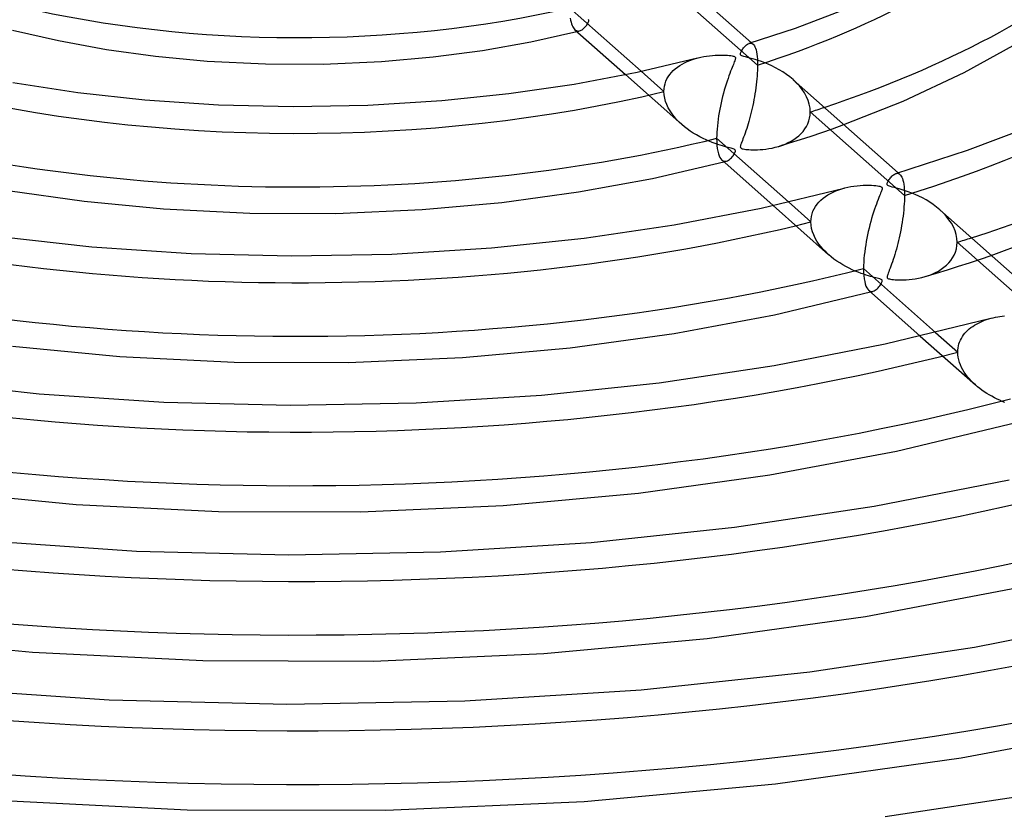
# Model space of a CAD drawing. Header units: millimetres. Extents: x -866 to 866, y -967 to 997.
# Tile 44 of 74: x -26 to 66, y 562 to 635. Entities that reach past the tile are written whole.
import ezdxf

# ---------------------------------------------------------------- set-up
doc = ezdxf.new("R2010")
doc.units = ezdxf.units.MM
doc.layers.add('HIDDEN', color=7, linetype='Continuous')
doc.layers.add('THICK', color=7, linetype='Continuous')

msp = doc.modelspace()

# ---------------------------------------------------------------- linework, layer by layer
at = {"layer": 'HIDDEN'}
for p, q in [((42.806, 630.908), (34.023, 638.702)), ((26.608, 634.319), (26.674, 634.38)), ((26.674, 634.38), (26.737, 634.445)), ((26.737, 634.445), (26.796, 634.513)), ((26.796, 634.513), (26.851, 634.581)), ((26.851, 634.581), (26.902, 634.65)), ((26.902, 634.65), (26.947, 634.718)), ((26.947, 634.718), (26.988, 634.784)), ((26.988, 634.784), (27.024, 634.848)), ((27.024, 634.848), (27.052, 634.909)), ((27.055, 635.148), (27.026, 635.173)), ((27.052, 634.909), (27.074, 634.964)), ((27.075, 635.121), (27.055, 635.148)), ((27.074, 634.964), (27.087, 635.014)), ((27.087, 635.09), (27.075, 635.121)), ((27.091, 635.055), (27.087, 635.09)), ((27.087, 635.014), (27.091, 635.055)), ((25.806, 634.216), (25.874, 634.164)), ((25.874, 634.164), (25.945, 634.127)), ((25.945, 634.127), (26.018, 634.103)), ((25.997, 634.046), (26.038, 634.056)), ((26.018, 634.103), (26.093, 634.092)), ((26.038, 634.056), (26.079, 634.067)), ((26.079, 634.067), (26.119, 634.077)), ((26.093, 634.092), (26.169, 634.094)), ((26.119, 634.077), (26.16, 634.087)), ((26.16, 634.087), (26.201, 634.097)), ((26.169, 634.094), (26.246, 634.109)), ((26.201, 634.097), (26.241, 634.107)), ((26.246, 634.109), (26.321, 634.134)), ((26.321, 634.134), (26.396, 634.168)), ((26.396, 634.168), (26.469, 634.212)), ((26.469, 634.212), (26.54, 634.262)), ((26.54, 634.262), (26.608, 634.319)), ((42.029, 632.946), (42.094, 632.961)), ((42.094, 632.961), (42.157, 632.966)), ((42.157, 632.966), (42.218, 632.959)), ((42.218, 632.959), (42.276, 632.942)), ((42.234, 633.008), (42.389, 632.871)), ((42.276, 632.942), (42.332, 632.913)), ((42.332, 632.913), (42.385, 632.874)), ((42.385, 632.874), (42.45, 632.806)), ((42.45, 632.806), (42.511, 632.718)), ((42.511, 632.718), (42.567, 632.611)), ((42.567, 632.611), (42.619, 632.481)), ((37.018, 631.534), (37.286, 631.607)), ((42.619, 632.481), (42.665, 632.328)), ((42.665, 632.328), (42.706, 632.152)), ((42.706, 632.152), (42.741, 631.95)), ((42.741, 631.95), (42.769, 631.724)), ((42.769, 631.724), (42.79, 631.475)), ((35.148, 630.579), (35.347, 630.736)), ((35.347, 630.736), (35.558, 630.882)), ((35.558, 630.882), (35.78, 631.017)), ((35.78, 631.017), (36.012, 631.142)), ((36.012, 631.142), (36.252, 631.255)), ((36.252, 631.255), (36.501, 631.358)), ((36.501, 631.358), (36.756, 631.451)), ((36.756, 631.451), (37.018, 631.534)), ((42.79, 631.475), (42.802, 631.203)), ((42.802, 631.203), (42.806, 630.908)), ((42.806, 630.908), (42.804, 630.667)), ((30.513, 630.039), (35.751, 625.391)), ((31.964, 630.344), (34.094, 628.453)), ((34.377, 629.628), (34.497, 629.84)), ((34.497, 629.84), (34.635, 630.041)), ((34.635, 630.041), (34.791, 630.232)), ((34.791, 630.232), (34.962, 630.411)), ((34.962, 630.411), (35.148, 630.579)), ((42.766, 629.897), (42.744, 629.627)), ((42.784, 630.161), (42.766, 629.897)), ((42.796, 630.418), (42.784, 630.161)), ((42.804, 630.667), (42.796, 630.418)), ((34.106, 628.701), (34.14, 628.943)), ((34.14, 628.943), (34.197, 629.179)), ((34.197, 629.179), (34.276, 629.407)), ((34.276, 629.407), (34.377, 629.628)), ((42.685, 629.076), (42.65, 628.799)), ((42.717, 629.352), (42.685, 629.076)), ((42.744, 629.627), (42.717, 629.352)), ((46.418, 629.278), (46.111, 629.567)), ((46.7, 628.973), (46.418, 629.278)), ((46.954, 628.654), (46.7, 628.973)), ((34.094, 628.453), (34.106, 628.701)), ((34.111, 628.147), (34.094, 628.453)), ((34.162, 627.841), (34.111, 628.147)), ((42.523, 627.972), (42.475, 627.701)), ((42.569, 628.246), (42.523, 627.972)), ((42.611, 628.522), (42.569, 628.246)), ((42.65, 628.799), (42.611, 628.522)), ((47.177, 628.321), (46.954, 628.654)), ((47.366, 627.977), (47.177, 628.321)), ((47.516, 627.624), (47.366, 627.977)), ((34.244, 627.537), (34.162, 627.841)), ((34.356, 627.236), (34.244, 627.537)), ((34.496, 626.942), (34.356, 627.236)), ((42.369, 627.167), (42.313, 626.906)), ((42.423, 627.432), (42.369, 627.167)), ((42.475, 627.701), (42.423, 627.432)), ((47.626, 627.267), (47.516, 627.624)), ((47.692, 626.909), (47.626, 627.267)), ((34.66, 626.657), (34.496, 626.942)), ((34.845, 626.381), (34.66, 626.657)), ((35.049, 626.116), (34.845, 626.381)), ((35.27, 625.862), (35.049, 626.116)), ((42.131, 626.152), (42.067, 625.912)), ((42.193, 626.398), (42.131, 626.152)), ((42.254, 626.65), (42.193, 626.398)), ((42.313, 626.906), (42.254, 626.65)), ((47.656, 625.987), (47.7, 626.266)), ((47.714, 626.553), (47.692, 626.909)), ((47.7, 626.266), (47.714, 626.553)), ((56.486, 618.769), (47.714, 626.553)), ((35.509, 625.616), (35.27, 625.862)), ((35.765, 625.379), (35.509, 625.616)), ((36.012, 625.171), (35.765, 625.379)), ((41.866, 625.222), (41.796, 625.004)), ((41.934, 625.447), (41.866, 625.222)), ((42.001, 625.676), (41.934, 625.447)), ((42.067, 625.912), (42.001, 625.676)), ((47.211, 624.967), (47.359, 625.205)), ((47.359, 625.205), (47.484, 625.455)), ((47.484, 625.455), (47.584, 625.717)), ((47.584, 625.717), (47.656, 625.987)), ((49.777, 624.988), (50.841, 625.371)), ((36.271, 624.969), (36.012, 625.171)), ((36.544, 624.775), (36.271, 624.969)), ((36.828, 624.589), (36.544, 624.775)), ((37.124, 624.41), (36.828, 624.589)), ((37.428, 624.242), (37.124, 624.41)), ((41.584, 624.388), (41.516, 624.205)), ((41.654, 624.585), (41.584, 624.388)), ((41.726, 624.791), (41.654, 624.585)), ((41.796, 625.004), (41.726, 624.791)), ((46.429, 624.164), (46.65, 624.344)), ((46.65, 624.344), (46.855, 624.537)), ((46.802, 623.984), (47.802, 624.312)), ((46.855, 624.537), (47.042, 624.745)), ((47.042, 624.745), (47.211, 624.967)), ((47.802, 624.312), (48.794, 624.646)), ((48.794, 624.646), (49.777, 624.988)), ((37.732, 624.087), (37.428, 624.242)), ((38.028, 623.948), (37.732, 624.087)), ((38.315, 623.823), (38.028, 623.948)), ((38.591, 623.713), (38.315, 623.823)), ((38.855, 623.615), (38.591, 623.713)), ((39.104, 623.529), (38.855, 623.615)), ((39.336, 623.455), (39.104, 623.529)), ((39.55, 623.391), (39.336, 623.455)), ((39.743, 623.336), (39.55, 623.391)), ((41.213, 623.377), (41.205, 623.32)), ((41.23, 623.448), (41.213, 623.377)), ((41.258, 623.535), (41.23, 623.448)), ((41.295, 623.637), (41.258, 623.535)), ((41.341, 623.755), (41.295, 623.637)), ((41.393, 623.889), (41.341, 623.755)), ((41.452, 624.039), (41.393, 623.889)), ((41.516, 624.205), (41.452, 624.039)), ((44.758, 623.345), (45.074, 623.448)), ((44.776, 623.35), (45.793, 623.663)), ((45.074, 623.448), (45.376, 623.566)), ((45.376, 623.566), (45.663, 623.696)), ((45.663, 623.696), (45.934, 623.84)), ((45.793, 623.663), (46.802, 623.984)), ((45.934, 623.84), (46.19, 623.995)), ((46.19, 623.995), (46.429, 624.164)), ((39.913, 623.29), (39.743, 623.336)), ((40.063, 623.251), (39.913, 623.29)), ((40.205, 623.214), (40.063, 623.251)), ((40.337, 623.18), (40.205, 623.214)), ((40.454, 623.147), (40.337, 623.18)), ((40.451, 622.381), (40.523, 622.474)), ((40.549, 623.117), (40.454, 623.147)), ((40.523, 622.474), (40.588, 622.566)), ((40.621, 623.088), (40.549, 623.117)), ((40.588, 622.566), (40.645, 622.656)), ((40.676, 623.059), (40.621, 623.088)), ((40.645, 622.656), (40.692, 622.743)), ((40.715, 623.026), (40.676, 623.059)), ((40.692, 622.743), (40.726, 622.822)), ((40.74, 622.989), (40.715, 623.026)), ((40.726, 622.822), (40.746, 622.89)), ((40.75, 622.945), (40.74, 622.989)), ((40.746, 622.89), (40.75, 622.945)), ((41.205, 623.32), (41.208, 623.273)), ((41.208, 623.273), (41.22, 623.235)), ((41.22, 623.235), (41.244, 623.203)), ((41.244, 623.203), (41.278, 623.175)), ((41.278, 623.175), (41.326, 623.15)), ((41.326, 623.15), (41.391, 623.128)), ((41.391, 623.128), (41.476, 623.106)), ((41.476, 623.106), (41.585, 623.087)), ((41.585, 623.087), (41.713, 623.069)), ((41.713, 623.069), (41.857, 623.054)), ((41.857, 623.054), (42.011, 623.042)), ((42.011, 623.042), (42.181, 623.034)), ((42.181, 623.034), (42.371, 623.028)), ((42.371, 623.028), (42.582, 623.028)), ((42.582, 623.028), (42.81, 623.033)), ((42.81, 623.033), (43.055, 623.046)), ((43.055, 623.046), (43.315, 623.067)), ((43.315, 623.067), (43.587, 623.097)), ((43.587, 623.097), (43.869, 623.139)), ((43.869, 623.139), (44.16, 623.193)), ((44.16, 623.193), (44.457, 623.261)), ((44.457, 623.261), (44.758, 623.345)), ((39.485, 622.078), (39.551, 622.028)), ((39.551, 622.028), (39.619, 621.992)), ((39.619, 621.992), (39.69, 621.97)), ((39.669, 621.915), (39.708, 621.925)), ((39.69, 621.97), (39.762, 621.96)), ((39.708, 621.925), (39.748, 621.935)), ((39.748, 621.935), (39.787, 621.945)), ((39.762, 621.96), (39.836, 621.963)), ((39.787, 621.945), (39.826, 621.956)), ((39.826, 621.956), (39.866, 621.966)), ((39.836, 621.963), (39.911, 621.978)), ((39.866, 621.966), (39.905, 621.976)), ((39.911, 621.978), (40.008, 622.013)), ((40.008, 622.013), (40.104, 622.065)), ((40.104, 622.065), (40.198, 622.131)), ((40.198, 622.131), (40.287, 622.207)), ((40.287, 622.207), (40.372, 622.292)), ((40.372, 622.292), (40.451, 622.381)), ((55.692, 620.819), (55.758, 620.834)), ((55.758, 620.834), (55.823, 620.838)), ((55.823, 620.838), (55.885, 620.831)), ((55.885, 620.831), (55.944, 620.813)), ((55.9, 620.881), (56.06, 620.739)), ((55.944, 620.813), (56.001, 620.783)), ((56.001, 620.783), (56.056, 620.743)), ((56.056, 620.743), (56.122, 620.674)), ((56.122, 620.674), (56.183, 620.587)), ((56.183, 620.587), (56.24, 620.479)), ((56.24, 620.479), (56.293, 620.349)), ((56.293, 620.349), (56.341, 620.196)), ((56.341, 620.196), (56.383, 620.018)), ((56.383, 620.018), (56.419, 619.816)), ((56.419, 619.816), (56.448, 619.59)), ((49.127, 618.681), (49.355, 618.829)), ((49.355, 618.829), (49.595, 618.966)), ((49.595, 618.966), (49.846, 619.091)), ((49.846, 619.091), (50.105, 619.205)), ((50.105, 619.205), (50.373, 619.306)), ((50.373, 619.306), (50.649, 619.397)), ((50.649, 619.397), (50.932, 619.476)), ((56.448, 619.59), (56.469, 619.34)), ((56.469, 619.34), (56.482, 619.066)), ((56.482, 619.066), (56.486, 618.769)), ((56.486, 618.769), (56.483, 618.518)), ((44.253, 617.847), (49.422, 613.26)), ((45.681, 618.172), (47.774, 616.314)), ((48.208, 617.757), (48.358, 617.965)), ((48.358, 617.965), (48.526, 618.162)), ((48.526, 618.162), (48.711, 618.347)), ((48.711, 618.347), (48.912, 618.52)), ((48.912, 618.52), (49.127, 618.681)), ((56.461, 617.987), (56.441, 617.709)), ((56.475, 618.257), (56.461, 617.987)), ((56.483, 618.518), (56.475, 618.257)), ((47.824, 616.823), (47.885, 617.068)), ((47.885, 617.068), (47.97, 617.307)), ((47.97, 617.307), (48.079, 617.537)), ((48.079, 617.537), (48.208, 617.757)), ((56.386, 617.136), (56.351, 616.845)), ((56.416, 617.424), (56.386, 617.136)), ((56.441, 617.709), (56.416, 617.424)), ((60.089, 617.146), (59.781, 617.438)), ((60.373, 616.839), (60.089, 617.146)), ((47.774, 616.314), (47.787, 616.572)), ((47.791, 616.006), (47.774, 616.314)), ((47.787, 616.572), (47.824, 616.823)), ((56.268, 616.262), (56.22, 615.972)), ((56.311, 616.554), (56.268, 616.262)), ((56.351, 616.845), (56.311, 616.554)), ((60.629, 616.518), (60.373, 616.839)), ((60.853, 616.184), (60.629, 616.518)), ((61.042, 615.839), (60.853, 616.184)), ((47.842, 615.699), (47.791, 616.006)), ((47.925, 615.394), (47.842, 615.699)), ((48.037, 615.094), (47.925, 615.394)), ((56.057, 615.118), (55.997, 614.84)), ((56.114, 615.399), (56.057, 615.118)), ((56.169, 615.685), (56.114, 615.399)), ((56.22, 615.972), (56.169, 615.685)), ((61.193, 615.486), (61.042, 615.839)), ((61.302, 615.129), (61.193, 615.486)), ((61.368, 614.772), (61.302, 615.129)), ((48.176, 614.8), (48.037, 615.094)), ((48.34, 614.515), (48.176, 614.8)), ((48.524, 614.24), (48.34, 614.515)), ((48.728, 613.977), (48.524, 614.24)), ((55.869, 614.3), (55.801, 614.038)), ((55.934, 614.567), (55.869, 614.3)), ((55.997, 614.84), (55.934, 614.567)), ((61.39, 614.417), (61.368, 614.772)), ((61.372, 614.103), (61.39, 614.417)), ((70.158, 606.638), (61.39, 614.417)), ((48.948, 613.724), (48.728, 613.977)), ((49.184, 613.482), (48.948, 613.724)), ((49.436, 613.247), (49.184, 613.482)), ((55.589, 613.289), (55.515, 613.051)), ((55.661, 613.533), (55.589, 613.289)), ((55.732, 613.783), (55.661, 613.533)), ((55.801, 614.038), (55.732, 613.783)), ((61.114, 613.223), (61.232, 613.502)), ((61.232, 613.502), (61.319, 613.796)), ((61.319, 613.796), (61.372, 614.103)), ((49.673, 613.047), (49.436, 613.247)), ((49.922, 612.854), (49.673, 613.047)), ((50.182, 612.667), (49.922, 612.854)), ((50.454, 612.487), (50.182, 612.667)), ((50.736, 612.315), (50.454, 612.487)), ((55.286, 612.378), (55.211, 612.175)), ((55.363, 612.595), (55.286, 612.378)), ((55.439, 612.82), (55.363, 612.595)), ((55.515, 613.051), (55.439, 612.82)), ((60.394, 612.278), (60.606, 612.488)), ((60.606, 612.488), (60.798, 612.716)), ((60.798, 612.716), (60.969, 612.961)), ((60.969, 612.961), (61.114, 613.223)), ((61.53, 612.179), (62.551, 612.509)), ((62.551, 612.509), (63.565, 612.845)), ((63.565, 612.845), (64.571, 613.187)), ((51.028, 612.151), (50.736, 612.315)), ((51.326, 611.997), (51.028, 612.151)), ((51.619, 611.857), (51.326, 611.997)), ((51.904, 611.731), (51.619, 611.857)), ((52.179, 611.619), (51.904, 611.731)), ((52.441, 611.52), (52.179, 611.619)), ((52.691, 611.432), (52.441, 611.52)), ((52.925, 611.356), (52.691, 611.432)), ((54.965, 611.541), (54.923, 611.429)), ((55.016, 611.672), (54.965, 611.541)), ((55.075, 611.822), (55.016, 611.672)), ((55.14, 611.989), (55.075, 611.822)), ((55.211, 612.175), (55.14, 611.989)), ((58.428, 611.22), (59.469, 611.534)), ((58.751, 611.326), (59.067, 611.448)), ((59.067, 611.448), (59.367, 611.586)), ((59.367, 611.586), (59.65, 611.737)), ((59.469, 611.534), (60.503, 611.854)), ((59.65, 611.737), (59.916, 611.903)), ((59.916, 611.903), (60.164, 612.083)), ((60.164, 612.083), (60.394, 612.278)), ((60.503, 611.854), (61.53, 612.179)), ((53.141, 611.289), (52.925, 611.356)), ((53.339, 611.232), (53.141, 611.289)), ((53.516, 611.184), (53.339, 611.232)), ((53.67, 611.143), (53.516, 611.184)), ((53.812, 611.107), (53.67, 611.143)), ((53.949, 611.071), (53.812, 611.107)), ((54.076, 611.037), (53.949, 611.071)), ((54.183, 611.005), (54.076, 611.037)), ((54.266, 610.974), (54.183, 611.005)), ((54.249, 610.446), (54.306, 610.538)), ((54.326, 610.944), (54.266, 610.974)), ((54.306, 610.538), (54.353, 610.626)), ((54.369, 610.911), (54.326, 610.944)), ((54.353, 610.626), (54.387, 610.706)), ((54.397, 610.873), (54.369, 610.911)), ((54.387, 610.706), (54.406, 610.774)), ((54.409, 610.829), (54.397, 610.873)), ((54.406, 610.774), (54.409, 610.829)), ((54.873, 611.257), (54.865, 611.196)), ((54.865, 611.196), (54.869, 611.148)), ((54.869, 611.148), (54.883, 611.108)), ((54.892, 611.334), (54.873, 611.257)), ((54.883, 611.108), (54.91, 611.075)), ((54.923, 611.429), (54.892, 611.334)), ((54.91, 611.075), (54.952, 611.046)), ((54.952, 611.046), (55.009, 611.02)), ((55.009, 611.02), (55.089, 610.997)), ((55.089, 610.997), (55.192, 610.974)), ((55.192, 610.974), (55.319, 610.955)), ((55.319, 610.955), (55.46, 610.938)), ((55.46, 610.938), (55.611, 610.925)), ((55.611, 610.925), (55.776, 610.915)), ((55.776, 610.915), (55.965, 610.908)), ((55.965, 610.908), (56.176, 610.906)), ((56.176, 610.906), (56.408, 610.909)), ((56.408, 610.909), (56.658, 610.92)), ((56.658, 610.92), (56.924, 610.939)), ((56.924, 610.939), (57.204, 610.969)), ((57.204, 610.969), (57.497, 611.01)), ((57.497, 611.01), (57.799, 611.064)), ((57.799, 611.064), (58.108, 611.133)), ((58.108, 611.133), (58.42, 611.218)), ((58.42, 611.218), (58.751, 611.326)), ((53.154, 609.949), (53.219, 609.9)), ((53.219, 609.9), (53.286, 609.865)), ((53.286, 609.865), (53.355, 609.843)), ((53.335, 609.788), (53.373, 609.799)), ((53.355, 609.843), (53.426, 609.834)), ((53.373, 609.799), (53.412, 609.809)), ((53.412, 609.809), (53.451, 609.819)), ((53.426, 609.834), (53.499, 609.837)), ((53.451, 609.819), (53.489, 609.829)), ((53.489, 609.829), (53.528, 609.84)), ((53.499, 609.837), (53.572, 609.851)), ((53.528, 609.84), (53.567, 609.85)), ((53.572, 609.851), (53.669, 609.887)), ((53.669, 609.887), (53.764, 609.94)), ((53.764, 609.94), (53.857, 610.006)), ((53.857, 610.006), (53.946, 610.082)), ((53.946, 610.082), (54.031, 610.168)), ((54.031, 610.168), (54.11, 610.258)), ((54.11, 610.258), (54.183, 610.352)), ((54.183, 610.352), (54.249, 610.446)), ((63.184, 606.798), (63.365, 606.894)), ((63.365, 606.894), (63.551, 606.984)), ((63.551, 606.984), (63.741, 607.068)), ((63.741, 607.068), (63.936, 607.145)), ((63.936, 607.145), (64.135, 607.215)), ((64.135, 607.215), (64.338, 607.28)), ((64.338, 607.28), (64.544, 607.339)), ((59.375, 606.021), (61.446, 604.183)), ((61.989, 605.785), (62.109, 605.936)), ((62.109, 605.936), (62.238, 606.079)), ((62.238, 606.079), (62.377, 606.216)), ((62.377, 606.216), (62.524, 606.346)), ((62.524, 606.346), (62.678, 606.469)), ((62.678, 606.469), (62.84, 606.585)), ((62.84, 606.585), (63.009, 606.695)), ((63.009, 606.695), (63.184, 606.798)), ((57.96, 605.684), (63.089, 601.133)), ((61.557, 604.941), (61.619, 605.121)), ((61.619, 605.121), (61.694, 605.296)), ((61.694, 605.296), (61.781, 605.465)), ((61.781, 605.465), (61.88, 605.629)), ((61.88, 605.629), (61.989, 605.785)), ((61.446, 604.183), (61.453, 604.378)), ((61.456, 603.944), (61.446, 604.183)), ((61.453, 604.378), (61.474, 604.569)), ((61.474, 604.569), (61.509, 604.757)), ((61.509, 604.757), (61.557, 604.941)), ((61.487, 603.705), (61.456, 603.944)), ((61.537, 603.467), (61.487, 603.705)), ((61.606, 603.23), (61.537, 603.467)), ((61.694, 602.995), (61.606, 603.23)), ((61.798, 602.764), (61.694, 602.995)), ((61.918, 602.538), (61.798, 602.764)), ((62.053, 602.317), (61.918, 602.538)), ((62.2, 602.101), (62.053, 602.317)), ((62.36, 601.893), (62.2, 602.101)), ((62.529, 601.691), (62.36, 601.893)), ((62.71, 601.496), (62.529, 601.691)), ((62.9, 601.307), (62.71, 601.496)), ((63.101, 601.122), (62.9, 601.307)), ((63.294, 600.958), (63.101, 601.122)), ((63.495, 600.798), (63.294, 600.958)), ((63.704, 600.642), (63.495, 600.798)), ((63.922, 600.491), (63.704, 600.642)), ((64.147, 600.344), (63.922, 600.491)), ((64.379, 600.203), (64.147, 600.344)), ((64.618, 600.067), (64.379, 600.203)), ((64.864, 599.936), (64.618, 600.067)), ((65.112, 599.813), (64.864, 599.936)), ((65.357, 599.699), (65.112, 599.813)), ((65.595, 599.596), (65.357, 599.699)), ((65.826, 599.502), (65.595, 599.596))]:
    msp.add_line(p, q, dxfattribs=at)
for centre, major_axis, start_param, end_param in [((0, 663.808), (-556.5, 0), 0, 2.617994), ((0, 663.8), (-78.485, 0), 2.147673, 2.617994), ((0, 663.8), (-106.31, 0), 2.130973, 2.617994), ((0, 663.8), (-78.485, 0), 1.110947, 2.020174), ((0, 663.8), (88.465, 0), -1.00112, -0.983413), ((0, 663.8), (-106.31, 0), 1.094247, 2.036874), ((0, 663.8), (116.29, 0), -1.01466, -1.001202), ((0, 663.8), (-134.135, 0), 1.084482, 2.046639), ((0, 663.8), (-161.96, 0), 1.078074, 2.053046), ((0, 663.8), (-189.785, 0), 1.073546, 2.057574), ((0, 663.8), (-217.61, 0), 1.070176, 2.060944)]:
    msp.add_ellipse(centre, major_axis=major_axis, ratio=0.5, start_param=start_param, end_param=end_param, dxfattribs=at)
at = {"layer": 'THICK'}
for p, q in [((32.441, 641.698), (42.234, 633.008)), ((25.311, 636.247), (31.964, 630.344)), ((46.351, 634.362), (51.455, 636.315)), ((25.373, 635.295), (25.407, 635.096)), ((25.407, 635.096), (25.448, 634.916)), ((25.448, 634.916), (25.495, 634.754)), ((25.495, 634.754), (25.548, 634.61)), ((25.548, 634.61), (25.606, 634.485)), ((25.606, 634.485), (25.668, 634.378)), ((25.668, 634.378), (25.735, 634.288)), ((42.033, 632.947), (46.351, 634.362)), ((-26.556, 634.187), (-22.27, 633.199)), ((21.688, 633.08), (25.997, 634.046)), ((25.735, 634.288), (25.806, 634.216)), ((25.804, 634.218), (30.513, 630.039)), ((-22.27, 633.199), (-17.816, 632.382)), ((17.216, 632.287), (21.688, 633.08)), ((41.448, 632.44), (41.508, 632.519)), ((41.508, 632.519), (41.573, 632.598)), ((41.573, 632.598), (41.642, 632.674)), ((41.642, 632.674), (41.715, 632.746)), ((41.715, 632.746), (41.791, 632.811)), ((41.791, 632.811), (41.869, 632.868)), ((41.869, 632.868), (41.949, 632.913)), ((41.949, 632.913), (42.029, 632.946)), ((62.037, 630.223), (66.594, 632.741)), ((-17.816, 632.382), (-13.23, 631.747)), ((-13.23, 631.747), (-8.42, 631.293)), ((7.794, 631.249), (12.617, 631.677)), ((12.617, 631.677), (17.216, 632.287)), ((37.286, 631.607), (37.542, 631.666)), ((37.542, 631.666), (37.804, 631.718)), ((37.804, 631.718), (38.069, 631.761)), ((38.069, 631.761), (38.337, 631.796)), ((38.337, 631.796), (38.609, 631.823)), ((38.609, 631.823), (38.878, 631.841)), ((38.878, 631.841), (39.136, 631.852)), ((39.136, 631.852), (39.38, 631.855)), ((39.38, 631.855), (39.608, 631.852)), ((39.608, 631.852), (39.817, 631.843)), ((39.817, 631.843), (40.007, 631.831)), ((40.007, 631.831), (40.174, 631.816)), ((40.174, 631.816), (40.316, 631.798)), ((40.316, 631.798), (40.433, 631.779)), ((40.433, 631.779), (40.525, 631.759)), ((40.525, 631.759), (40.598, 631.738)), ((40.598, 631.738), (40.653, 631.715)), ((40.653, 631.715), (40.694, 631.689)), ((40.694, 631.689), (40.724, 631.659)), ((40.724, 631.659), (40.742, 631.625)), ((40.742, 631.625), (40.75, 631.582)), ((41.206, 631.926), (41.208, 631.975)), ((41.217, 631.885), (41.206, 631.926)), ((41.208, 631.975), (41.221, 632.032)), ((41.241, 631.849), (41.217, 631.885)), ((41.221, 632.032), (41.243, 632.093)), ((41.282, 631.816), (41.241, 631.849)), ((41.243, 632.093), (41.273, 632.156)), ((41.273, 632.156), (41.307, 632.22)), ((41.341, 631.784), (41.282, 631.816)), ((41.307, 632.22), (41.347, 632.288)), ((41.424, 631.753), (41.341, 631.784)), ((41.347, 632.288), (41.394, 632.362)), ((41.394, 632.362), (41.448, 632.44)), ((41.539, 631.718), (41.424, 631.753)), ((41.693, 631.677), (41.539, 631.718)), ((41.88, 631.629), (41.693, 631.677)), ((42.093, 631.574), (41.88, 631.629)), ((-8.42, 631.293), (-3.001, 631.024)), ((-3.001, 631.024), (2.369, 631.009)), ((2.369, 631.009), (7.794, 631.249)), ((31.605, 630.267), (37.233, 631.593)), ((40.436, 630.696), (40.369, 630.527)), ((40.498, 630.849), (40.436, 630.696)), ((40.554, 630.985), (40.498, 630.849)), ((40.603, 631.105), (40.554, 630.985)), ((40.645, 631.209), (40.603, 631.105)), ((40.681, 631.302), (40.645, 631.209)), ((40.711, 631.387), (40.681, 631.302)), ((40.734, 631.464), (40.711, 631.387)), ((40.747, 631.529), (40.734, 631.464)), ((40.75, 631.582), (40.747, 631.529)), ((42.33, 631.51), (42.093, 631.574)), ((42.59, 631.434), (42.33, 631.51)), ((42.87, 631.346), (42.59, 631.434)), ((43.167, 631.244), (42.87, 631.346)), ((43.48, 631.127), (43.167, 631.244)), ((43.804, 630.993), (43.48, 631.127)), ((44.138, 630.843), (43.804, 630.993)), ((44.478, 630.674), (44.138, 630.843)), ((25.725, 629.151), (31.605, 630.267)), ((40.141, 629.918), (40.058, 629.681)), ((40.221, 630.138), (40.141, 629.918)), ((40.297, 630.341), (40.221, 630.138)), ((40.369, 630.527), (40.297, 630.341)), ((44.821, 630.486), (44.478, 630.674)), ((45.162, 630.279), (44.821, 630.486)), ((45.493, 630.056), (45.162, 630.279)), ((45.81, 629.819), (45.493, 630.056)), ((46.111, 629.567), (45.81, 629.819)), ((56.368, 627.559), (62.037, 630.223)), ((-26.522, 629.287), (-20.46, 628.367)), ((19.641, 628.262), (25.725, 629.151)), ((39.798, 628.872), (39.714, 628.583)), ((39.885, 629.156), (39.798, 628.872)), ((39.972, 629.427), (39.885, 629.156)), ((40.058, 629.681), (39.972, 629.427)), ((46.12, 629.56), (55.9, 620.881)), ((-20.46, 628.367), (-14.235, 627.683)), ((13.4, 627.611), (19.641, 628.262)), ((39.557, 627.996), (39.485, 627.7)), ((39.634, 628.291), (39.557, 627.996)), ((39.714, 628.583), (39.634, 628.291)), ((-14.235, 627.683), (-7.364, 627.22)), ((-7.364, 627.22), (-0.425, 627.053)), ((-0.425, 627.053), (6.518, 627.184)), ((6.518, 627.184), (13.4, 627.611)), ((39.351, 627.102), (39.291, 626.801)), ((39.416, 627.401), (39.351, 627.102)), ((39.485, 627.7), (39.416, 627.401)), ((50.841, 625.371), (56.368, 627.559)), ((39.185, 626.191), (39.139, 625.882)), ((39.236, 626.498), (39.185, 626.191)), ((39.291, 626.801), (39.236, 626.498)), ((39.065, 625.264), (39.038, 624.96)), ((39.099, 625.572), (39.065, 625.264)), ((39.139, 625.882), (39.099, 625.572)), ((62.353, 622.981), (69.194, 625.597)), ((39.006, 624.377), (39.002, 624.098)), ((39.018, 624.664), (39.006, 624.377)), ((39.038, 624.96), (39.018, 624.664)), ((39.002, 624.098), (39.009, 623.756)), ((39.002, 624.098), (45.681, 618.172)), ((39.009, 623.756), (39.029, 623.439)), ((39.029, 623.439), (39.062, 623.149)), ((39.062, 623.149), (39.108, 622.89)), ((39.108, 622.89), (39.165, 622.662)), ((39.165, 622.662), (39.232, 622.468)), ((39.232, 622.468), (39.309, 622.306)), ((55.695, 620.819), (62.353, 622.981)), ((33.038, 620.37), (39.669, 621.915)), ((39.309, 622.306), (39.393, 622.177)), ((39.393, 622.177), (39.485, 622.078)), ((39.482, 622.08), (44.253, 617.847)), ((55.31, 620.558), (55.382, 620.627)), ((55.382, 620.627), (55.457, 620.69)), ((55.457, 620.69), (55.534, 620.744)), ((55.534, 620.744), (55.613, 620.788)), ((55.613, 620.788), (55.692, 620.819)), ((26.124, 619.104), (33.038, 620.37)), ((51.778, 619.644), (52.069, 619.681)), ((52.069, 619.681), (52.363, 619.708)), ((52.363, 619.708), (52.651, 619.725)), ((52.651, 619.725), (52.924, 619.732)), ((52.924, 619.732), (53.179, 619.732)), ((53.179, 619.732), (53.414, 619.725)), ((53.414, 619.725), (53.626, 619.713)), ((53.626, 619.713), (53.812, 619.697)), ((53.812, 619.697), (53.97, 619.678)), ((54.865, 619.812), (54.869, 619.864)), ((54.875, 619.768), (54.865, 619.812)), ((54.869, 619.864), (54.885, 619.924)), ((54.898, 619.731), (54.875, 619.768)), ((54.885, 619.924), (54.91, 619.987)), ((54.939, 619.696), (54.898, 619.731)), ((54.91, 619.987), (54.94, 620.049)), ((54.998, 619.664), (54.939, 619.696)), ((54.94, 620.049), (54.974, 620.111)), ((54.974, 620.111), (55.015, 620.18)), ((55.015, 620.18), (55.063, 620.253)), ((55.063, 620.253), (55.117, 620.33)), ((55.117, 620.33), (55.177, 620.407)), ((55.177, 620.407), (55.241, 620.484)), ((55.241, 620.484), (55.31, 620.558)), ((-26.999, 619.246), (-19.887, 618.238)), ((18.99, 618.134), (26.124, 619.104)), ((43.143, 617.603), (50.886, 619.464)), ((50.932, 619.476), (51.209, 619.542)), ((51.209, 619.542), (51.491, 619.598)), ((51.491, 619.598), (51.778, 619.644)), ((53.97, 619.678), (54.096, 619.657)), ((54.096, 619.657), (54.194, 619.635)), ((54.219, 618.875), (54.161, 618.733)), ((54.194, 619.635), (54.269, 619.612)), ((54.269, 618.999), (54.219, 618.875)), ((54.269, 619.612), (54.325, 619.587)), ((54.311, 619.104), (54.269, 618.999)), ((54.347, 619.197), (54.311, 619.104)), ((54.325, 619.587), (54.366, 619.558)), ((54.377, 619.284), (54.347, 619.197)), ((54.366, 619.558), (54.392, 619.523)), ((54.399, 619.362), (54.377, 619.284)), ((54.392, 619.523), (54.407, 619.481)), ((54.409, 619.428), (54.399, 619.362)), ((54.407, 619.481), (54.409, 619.428)), ((55.082, 619.632), (54.998, 619.664)), ((55.199, 619.597), (55.082, 619.632)), ((55.354, 619.556), (55.199, 619.597)), ((55.544, 619.507), (55.354, 619.556)), ((55.76, 619.451), (55.544, 619.507)), ((56.001, 619.386), (55.76, 619.451)), ((56.263, 619.309), (56.001, 619.386)), ((56.545, 619.22), (56.263, 619.309)), ((56.843, 619.116), (56.545, 619.22)), ((57.157, 618.998), (56.843, 619.116)), ((57.481, 618.864), (57.157, 618.998)), ((57.814, 618.713), (57.481, 618.864)), ((-19.887, 618.238), (-12.488, 617.529)), ((11.576, 617.465), (18.99, 618.134)), ((53.87, 617.98), (53.786, 617.745)), ((53.95, 618.197), (53.87, 617.98)), ((54.026, 618.394), (53.95, 618.197)), ((54.096, 618.573), (54.026, 618.394)), ((54.161, 618.733), (54.096, 618.573)), ((58.153, 618.543), (57.814, 618.713)), ((58.495, 618.355), (58.153, 618.543)), ((58.834, 618.148), (58.495, 618.355)), ((59.165, 617.925), (58.834, 618.148)), ((59.481, 617.689), (59.165, 617.925)), ((-12.488, 617.529), (-4.46, 617.13)), ((-4.46, 617.13), (3.538, 617.109)), ((3.538, 617.109), (11.576, 617.465)), ((35.041, 616.04), (43.143, 617.603)), ((53.608, 617.215), (53.519, 616.927)), ((53.698, 617.489), (53.608, 617.215)), ((53.786, 617.745), (53.698, 617.489)), ((59.781, 617.438), (59.481, 617.689)), ((59.789, 617.43), (69.564, 608.757)), ((26.651, 614.797), (35.041, 616.04)), ((53.269, 616.039), (53.193, 615.736)), ((53.349, 616.339), (53.269, 616.039)), ((53.432, 616.635), (53.349, 616.339)), ((53.519, 616.927), (53.432, 616.635)), ((53.054, 615.124), (52.991, 614.813)), ((53.122, 615.431), (53.054, 615.124)), ((53.193, 615.736), (53.122, 615.431)), ((64.571, 613.187), (72.095, 615.999)), ((-27.752, 614.94), (-19.161, 613.99)), ((18.039, 613.893), (26.651, 614.797)), ((52.878, 614.182), (52.829, 613.861)), ((52.932, 614.5), (52.878, 614.182)), ((52.991, 614.813), (52.932, 614.5)), ((-19.161, 613.99), (-9.912, 613.366)), ((-9.912, 613.366), (-0.571, 613.141)), ((-0.571, 613.141), (8.775, 613.317)), ((8.775, 613.317), (18.039, 613.893)), ((52.785, 613.537), (52.748, 613.213)), ((52.829, 613.861), (52.785, 613.537)), ((52.696, 612.572), (52.683, 612.261)), ((52.718, 612.891), (52.696, 612.572)), ((52.748, 613.213), (52.718, 612.891)), ((52.683, 612.261), (52.678, 611.963)), ((52.678, 611.963), (52.685, 611.622)), ((52.678, 611.963), (59.375, 606.021)), ((52.685, 611.622), (52.705, 611.306)), ((52.705, 611.306), (52.737, 611.017)), ((52.737, 611.017), (52.782, 610.758)), ((52.782, 610.758), (52.838, 610.531)), ((52.838, 610.531), (52.904, 610.337)), ((44.385, 607.663), (53.335, 609.788)), ((52.904, 610.337), (52.98, 610.175)), ((52.98, 610.175), (53.063, 610.046)), ((53.063, 610.046), (53.154, 609.949)), ((53.152, 609.951), (57.96, 605.684)), ((35.032, 605.922), (44.385, 607.663)), ((54.681, 604.941), (64.542, 607.338)), ((64.544, 607.339), (64.748, 607.391)), ((64.748, 607.391), (64.955, 607.437)), ((64.955, 607.437), (65.165, 607.477)), ((65.165, 607.477), (65.378, 607.512)), ((65.378, 607.512), (65.592, 607.542)), ((65.592, 607.542), (65.808, 607.567)), ((25.362, 604.591), (35.032, 605.922)), ((-26.544, 604.729), (-16.554, 603.766)), ((15.353, 603.681), (25.362, 604.591)), ((44.358, 602.929), (54.681, 604.941)), ((-16.554, 603.766), (-5.919, 603.237)), ((-5.919, 603.237), (4.705, 603.209)), ((4.705, 603.209), (15.353, 603.681)), ((33.661, 601.334), (44.358, 602.929)), ((-35.046, 601.513), (-24.088, 600.297)), ((22.679, 600.175), (33.661, 601.334)), ((-24.088, 600.297), (-12.46, 599.512)), ((11.032, 599.45), (22.679, 600.175)), ((-12.46, 599.512), (-0.717, 599.228)), ((-0.717, 599.228), (11.032, 599.45)), ((55.732, 594.957), (66.998, 597.664)), ((43.939, 592.741), (55.732, 594.957)), ((31.734, 591.048), (43.939, 592.741)), ((53.678, 589.82), (66.224, 592.28)), ((-33.2, 591.22), (-20.618, 590.003)), ((19.128, 589.897), (31.734, 591.048)), ((-20.618, 590.003), (-7.378, 589.344)), ((5.872, 589.308), (19.128, 589.897)), ((40.673, 587.87), (53.678, 589.82)), ((-7.378, 589.344), (5.872, 589.308)), ((27.319, 586.457), (40.673, 587.87)), ((-29.015, 586.605), (-15.008, 585.658)), ((13.288, 585.584), (27.319, 586.457)), ((-15.008, 585.658), (-0.864, 585.316)), ((-0.864, 585.316), (13.288, 585.584)), ((52.848, 579.56), (67.08, 582.253)), ((38.107, 577.505), (52.848, 579.56)), ((62.998, 576.71), (77.766, 579.62)), ((-39.856, 577.712), (-24.681, 576.239)), ((22.904, 576.113), (38.107, 577.505)), ((47.685, 574.406), (62.998, 576.71)), ((-24.681, 576.239), (-8.836, 575.45)), ((7.039, 575.408), (22.904, 576.113)), ((-8.836, 575.45), (7.039, 575.408)), ((31.96, 572.74), (47.685, 574.406)), ((-33.942, 572.912), (-17.556, 571.804)), ((15.546, 571.717), (31.96, 572.74)), ((-17.556, 571.804), (-1.009, 571.404)), ((-1.009, 571.404), (15.546, 571.717)), ((61.755, 566.379), (78.426, 569.548)), ((44.478, 563.962), (61.755, 566.379)), ((26.678, 562.329), (44.478, 563.962)), ((54.697, 560.943), (72.318, 563.601)), ((-28.744, 562.476), (-10.295, 561.557)), ((8.206, 561.508), (26.678, 562.329)), ((-10.295, 561.557), (8.206, 561.508))]:
    msp.add_line(p, q, dxfattribs=at)
for centre, major_axis, start_param, end_param in [((0, 668.139), (606.5, 0), -3.141592, -0.523599), ((0, 668.139), (-551.5, 0), 0, 2.617994), ((0, 663.808), (-606.5, 0), 0, 2.617994), ((0, 663.8), (88.465, 0), -0.983413, -0.523599), ((0, 663.8), (60.64, 0), -2.011848, -1.140217), ((0, 663.8), (116.29, 0), -1.001202, -0.523599), ((0, 663.8), (88.465, 0), -2.037845, -1.114219), ((0, 663.8), (116.29, 0), -2.051386, -1.100679), ((0, 663.8), (144.115, 0), -2.059694, -1.092371), ((0, 663.8), (171.94, 0), -2.065311, -1.086754), ((0, 663.8), (199.765, 0), -2.069363, -1.082702), ((0, 663.8), (227.59, 0), -2.072424, -1.079641)]:
    msp.add_ellipse(centre, major_axis=major_axis, ratio=0.5, start_param=start_param, end_param=end_param, dxfattribs=at)

doc.saveas('drawing.dxf')
